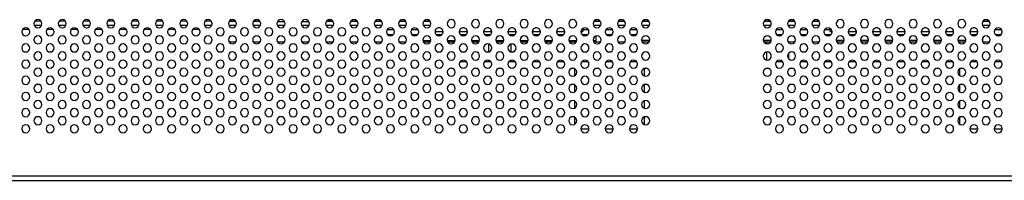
# Model space of a CAD drawing. Header units: millimetres. Extents: x 0 to 1118, y 0 to 864.
# Tile 26 of 256: x 306 to 367, y 177 to 187. Entities that reach past the tile are written whole.
import ezdxf

# ---------------------------------------------------------------- set-up
doc = ezdxf.new("R2010")
doc.units = ezdxf.units.MM

msp = doc.modelspace()

# ---------------------------------------------------------------- linework, layer by layer
at = {"color": 8, "linetype": 'Continuous', "lineweight": 25}
for p, q in [((306.7559, 187.3374), (307.1021, 187.3374)), ((308.2559, 187.3374), (308.6021, 187.3374)), ((309.7559, 187.3374), (310.1021, 187.3374)), ((311.2559, 187.3374), (311.6021, 187.3374)), ((312.7559, 187.3374), (313.1021, 187.3374)), ((314.2559, 187.3374), (314.6021, 187.3374)), ((315.7559, 187.3374), (316.1021, 187.3374)), ((317.2559, 187.3374), (317.6021, 187.3374)), ((318.7559, 187.3374), (319.1021, 187.3374)), ((320.2559, 187.3374), (320.6021, 187.3374)), ((324.8551, 187.3374), (325.1021, 187.3374)), ((326.2559, 187.3374), (326.6021, 187.3374)), ((327.7559, 187.3374), (328.1021, 187.3374)), ((329.2559, 187.3374), (329.6021, 187.3374)), ((330.7559, 187.3374), (331.1021, 187.3374)), ((341.2559, 187.3374), (341.6021, 187.3374)), ((342.7559, 187.3374), (343.1021, 187.3374)), ((344.2559, 187.3374), (344.6021, 187.3374)), ((351.7559, 187.3374), (352.1021, 187.3374)), ((353.2559, 187.3374), (353.6021, 187.3374)), ((354.7559, 187.3374), (355.1021, 187.3374)), ((365.2559, 187.3374), (365.6021, 187.3374)), ((306.3878, 186.7945), (305.9702, 186.7945)), ((307.8878, 186.7945), (307.4702, 186.7945)), ((309.3878, 186.7945), (308.9702, 186.7945)), ((310.8878, 186.7945), (310.4702, 186.7945)), ((312.3878, 186.7945), (311.9702, 186.7945)), ((313.8878, 186.7945), (313.4702, 186.7945)), ((315.3878, 186.7945), (314.9702, 186.7945)), ((316.8878, 186.7945), (316.4702, 186.7945)), ((317.6522, 187.0445), (317.6427, 187.0445)), ((319.1522, 187.0445), (318.7057, 187.0445)), ((320.6522, 187.0445), (320.2057, 187.0445)), ((322.1522, 187.0445), (321.7057, 187.0445)), ((323.6522, 187.0445), (323.2057, 187.0445)), ((325.1522, 187.0445), (324.7057, 187.0445)), ((326.6522, 187.0445), (326.2057, 187.0445)), ((328.1522, 187.0445), (327.7057, 187.0445)), ((329.6522, 187.0445), (329.2057, 187.0445)), ((331.1522, 187.0445), (330.7057, 187.0445)), ((331.7267, 186.9024), (331.6313, 186.9024)), ((333.2267, 186.9024), (333.1313, 186.9024)), ((334.7267, 186.9024), (334.6313, 186.9024)), ((336.2267, 186.9024), (336.1313, 186.9024)), ((337.7267, 186.9024), (337.6313, 186.9024)), ((339.2267, 186.9024), (339.1313, 186.9024)), ((341.6522, 187.0445), (341.2057, 187.0445)), ((343.1522, 187.0445), (342.7057, 187.0445)), ((344.6522, 187.0445), (344.2057, 187.0445)), ((352.1522, 187.0445), (351.7057, 187.0445)), ((353.6522, 187.0445), (353.2057, 187.0445)), ((355.1522, 187.0445), (354.7057, 187.0445)), ((357.2267, 186.9024), (357.1313, 186.9024)), ((358.7267, 186.9024), (358.6313, 186.9024)), ((360.2267, 186.9024), (360.1313, 186.9024)), ((361.7267, 186.9024), (361.6313, 186.9024)), ((363.2267, 186.9024), (363.1313, 186.9024)), ((364.7267, 186.9024), (364.6313, 186.9024)), ((365.6522, 187.0445), (365.2057, 187.0445))]:
    msp.add_line(p, q, dxfattribs=at)
at = {"color": 7, "linetype": 'Continuous', "lineweight": 25}
for p, q in [((319.1378, 187.2945), (318.7202, 187.2945)), ((320.6378, 187.2945), (320.2202, 187.2945)), ((321.7505, 187.2945), (321.7202, 187.2945)), ((321.7208, 187.2954), (321.7505, 187.2945)), ((321.7505, 187.2945), (322.1378, 187.2945)), ((323.2015, 187.2945), (323.2476, 187.2945)), ((323.2476, 187.2945), (323.6378, 187.2945)), ((325.1378, 187.2945), (324.7202, 187.2945)), ((326.6378, 187.2945), (326.2202, 187.2945)), ((328.1378, 187.2945), (327.7202, 187.2945)), ((329.6378, 187.2945), (329.2202, 187.2945)), ((331.1378, 187.2945), (330.7202, 187.2945)), ((341.6378, 187.2945), (341.2202, 187.2945)), ((343.1378, 187.2945), (342.7202, 187.2945)), ((344.6378, 187.2945), (344.2202, 187.2945)), ((352.1378, 187.2945), (351.7202, 187.2945)), ((353.6378, 187.2945), (353.2202, 187.2945)), ((355.1378, 187.2945), (354.7202, 187.2945)), ((365.6378, 187.2945), (365.2202, 187.2945)), ((307.1522, 187.0445), (306.7057, 187.0445)), ((308.6522, 187.0445), (308.2057, 187.0445)), ((310.1522, 187.0445), (309.7057, 187.0445)), ((311.6522, 187.0445), (311.2057, 187.0445)), ((313.1522, 187.0445), (312.7057, 187.0445)), ((314.6522, 187.0445), (314.2057, 187.0445)), ((316.1522, 187.0445), (315.7057, 187.0445)), ((317.6427, 187.0445), (317.2057, 187.0445)), ((317.6427, 187.0445), (317.6427, 187.0272)), ((328.4702, 186.7945), (328.8878, 186.7945)), ((329.9702, 186.7945), (330.3878, 186.7945)), ((331.4292, 186.6681), (331.9287, 186.6681)), ((332.9292, 186.6681), (333.4287, 186.6681)), ((334.4292, 186.6681), (334.9287, 186.6681)), ((335.9292, 186.6681), (336.4287, 186.6681)), ((337.4292, 186.6681), (337.9287, 186.6681)), ((338.9292, 186.6681), (339.4287, 186.6681)), ((340.4292, 186.6681), (340.5515, 186.6681)), ((340.5515, 186.872), (340.5515, 186.6681)), ((340.5515, 186.7945), (340.8878, 186.7945)), ((341.9702, 186.7945), (342.3878, 186.7945)), ((343.4702, 186.7945), (343.8878, 186.7945)), ((352.4702, 186.7945), (352.8878, 186.7945)), ((353.9702, 186.7945), (354.3878, 186.7945)), ((355.4702, 186.7945), (355.8065, 186.7945)), ((355.8065, 186.6681), (355.8065, 186.872)), ((355.8065, 186.6681), (355.9287, 186.6681)), ((356.9292, 186.6681), (357.4287, 186.6681)), ((358.4292, 186.6681), (358.9287, 186.6681)), ((359.9292, 186.6681), (360.4287, 186.6681)), ((361.4292, 186.6681), (361.9287, 186.6681)), ((362.9292, 186.6681), (363.4287, 186.6681)), ((364.4292, 186.6681), (364.9287, 186.6681)), ((365.9702, 186.7945), (366.3878, 186.7945)), ((318.7057, 186.0445), (319.1522, 186.0445)), ((320.2057, 186.0445), (320.6522, 186.0445)), ((321.7057, 186.0445), (322.1522, 186.0445)), ((323.2057, 186.0445), (323.6522, 186.0445)), ((324.7057, 186.0445), (325.1522, 186.0445)), ((326.2057, 186.0445), (326.6522, 186.0445)), ((327.7057, 186.0445), (328.1522, 186.0445)), ((328.489, 186.4945), (328.869, 186.4945)), ((329.2057, 186.0445), (329.6522, 186.0445)), ((329.989, 186.4945), (330.369, 186.4945)), ((330.6818, 186.1195), (331.1761, 186.1195)), ((330.7057, 186.0445), (331.1522, 186.0445)), ((331.489, 186.4945), (331.869, 186.4945)), ((332.1818, 186.1195), (332.6761, 186.1195)), ((332.2057, 186.0445), (332.6522, 186.0445)), ((332.989, 186.4945), (333.369, 186.4945)), ((333.6818, 186.1195), (334.1761, 186.1195)), ((333.7057, 186.0445), (334.1522, 186.0445)), ((334.489, 186.4945), (334.869, 186.4945)), ((334.7267, 185.9024), (334.7267, 185.4116)), ((335.1818, 186.1195), (335.6761, 186.1195)), ((335.2057, 186.0445), (335.6522, 186.0445)), ((335.989, 186.4945), (336.369, 186.4945)), ((336.6818, 186.1195), (337.1761, 186.1195)), ((336.7057, 186.0445), (337.1522, 186.0445)), ((337.489, 186.4945), (337.869, 186.4945)), ((338.1818, 186.1195), (338.6761, 186.1195)), ((338.2057, 186.0445), (338.6522, 186.0445)), ((338.989, 186.4945), (339.369, 186.4945)), ((339.6818, 186.1195), (340.1761, 186.1195)), ((339.7057, 186.0445), (340.1522, 186.0445)), ((340.489, 186.4945), (340.869, 186.4945)), ((341.1818, 186.1195), (341.3765, 186.1195)), ((341.2057, 186.0445), (341.6522, 186.0445)), ((341.3765, 186.1195), (341.3765, 186.4014)), ((341.989, 186.4945), (342.369, 186.4945)), ((342.7057, 186.0445), (343.1522, 186.0445)), ((343.489, 186.4945), (343.869, 186.4945)), ((344.6761, 186.1195), (344.1818, 186.1195)), ((344.2057, 186.0445), (344.6522, 186.0445)), ((352.1761, 186.1195), (351.6818, 186.1195)), ((351.7057, 186.0445), (352.1522, 186.0445)), ((351.874, 186.0445), (351.874, 185.9131)), ((352.489, 186.4945), (352.869, 186.4945)), ((353.2057, 186.0445), (353.6522, 186.0445)), ((353.249, 186.0445), (353.249, 185.9834)), ((353.989, 186.4945), (354.369, 186.4945)), ((354.7057, 186.0445), (355.1522, 186.0445)), ((355.489, 186.4945), (355.869, 186.4945)), ((355.5065, 186.476), (355.5065, 186.4945)), ((356.6761, 186.1195), (356.1818, 186.1195)), ((356.2057, 186.0445), (356.6522, 186.0445)), ((356.989, 186.4945), (357.369, 186.4945)), ((358.1761, 186.1195), (357.6818, 186.1195)), ((357.7057, 186.0445), (358.1522, 186.0445)), ((358.489, 186.4945), (358.869, 186.4945)), ((359.6761, 186.1195), (359.1818, 186.1195)), ((359.2057, 186.0445), (359.6522, 186.0445)), ((359.989, 186.4945), (360.369, 186.4945)), ((361.1761, 186.1195), (360.6818, 186.1195)), ((360.7057, 186.0445), (361.1522, 186.0445)), ((361.489, 186.4945), (361.869, 186.4945)), ((362.6761, 186.1195), (362.1818, 186.1195)), ((362.2057, 186.0445), (362.6522, 186.0445)), ((362.989, 186.4945), (363.369, 186.4945)), ((364.1761, 186.1195), (363.6818, 186.1195)), ((363.7057, 186.0445), (364.1522, 186.0445)), ((364.489, 186.4945), (364.869, 186.4945)), ((365.2315, 186.1195), (365.1818, 186.1195)), ((365.2057, 186.0445), (365.6522, 186.0445)), ((365.2315, 186.1195), (365.2315, 186.3102)), ((365.989, 186.4945), (366.369, 186.4945)), ((336.1017, 185.8947), (336.1017, 185.4192)), ((351.874, 185.4009), (351.874, 184.9131)), ((353.249, 185.3305), (353.249, 184.9834)), ((333.3878, 184.7945), (332.9702, 184.7945)), ((334.8878, 184.7945), (334.4702, 184.7945)), ((334.7267, 184.9024), (334.7267, 184.7945)), ((336.3878, 184.7945), (335.9702, 184.7945)), ((336.1017, 184.8947), (336.1017, 184.7945)), ((337.8878, 184.7945), (337.4702, 184.7945)), ((339.3878, 184.7945), (338.9702, 184.7945)), ((340.8878, 184.7945), (340.4702, 184.7945)), ((342.3878, 184.7945), (341.9702, 184.7945)), ((343.8878, 184.7945), (343.4702, 184.7945)), ((352.8878, 184.7945), (352.4702, 184.7945)), ((354.3878, 184.7945), (353.9702, 184.7945)), ((355.8878, 184.7945), (355.4702, 184.7945)), ((357.3878, 184.7945), (356.9702, 184.7945)), ((358.8878, 184.7945), (358.4702, 184.7945)), ((360.3878, 184.7945), (359.9702, 184.7945)), ((361.8878, 184.7945), (361.4702, 184.7945)), ((363.3878, 184.7945), (362.9702, 184.7945)), ((364.8878, 184.7945), (364.4702, 184.7945)), ((366.3878, 184.7945), (365.9702, 184.7945)), ((332.409, 184.4062), (332.409, 184.3945)), ((332.507, 184.3945), (332.409, 184.3945)), ((334.007, 184.3945), (333.8509, 184.3945)), ((335.507, 184.3945), (335.3509, 184.3945)), ((337.007, 184.3945), (336.8509, 184.3945)), ((338.507, 184.3945), (338.3509, 184.3945)), ((340.007, 184.3945), (339.8509, 184.3945)), ((340.0318, 184.3848), (340.0318, 183.9291)), ((341.507, 184.3945), (341.3509, 184.3945)), ((343.007, 184.3945), (342.8509, 184.3945)), ((344.3414, 184.3911), (344.3414, 183.9228)), ((344.507, 184.3945), (344.3509, 184.3945)), ((352.007, 184.3945), (351.8509, 184.3945)), ((353.507, 184.3945), (353.3509, 184.3945)), ((355.007, 184.3945), (354.8509, 184.3945)), ((356.507, 184.3945), (356.3509, 184.3945)), ((358.007, 184.3945), (357.8509, 184.3945)), ((359.507, 184.3945), (359.3509, 184.3945)), ((361.007, 184.3945), (360.8509, 184.3945)), ((362.507, 184.3945), (362.3509, 184.3945)), ((363.7987, 184.3703), (363.7987, 183.9436)), ((364.007, 184.3945), (363.8509, 184.3945)), ((365.507, 184.3945), (365.3509, 184.3945)), ((340.0318, 183.3848), (340.0318, 182.9291)), ((344.3414, 183.3911), (344.3414, 182.9228)), ((363.7987, 183.3703), (363.7987, 182.9436)), ((340.0318, 182.3848), (340.0318, 181.9291)), ((344.3414, 182.3911), (344.3414, 181.9228)), ((363.7987, 182.3703), (363.7987, 181.9436)), ((340.0318, 181.3848), (340.0318, 180.9291)), ((344.3414, 181.3911), (344.3414, 180.9228)), ((363.7987, 181.3703), (363.7987, 180.9436)), ((340.9287, 180.6445), (340.4293, 180.6445)), ((342.4287, 180.6445), (341.9293, 180.6445)), ((343.9287, 180.6445), (343.4293, 180.6445)), ((363.4287, 180.6445), (363.3691, 180.6445)), ((364.9287, 180.6445), (364.4293, 180.6445)), ((366.4287, 180.6445), (365.9293, 180.6445)), ((426.429, 177.7195), (269.929, 177.7195)), ((269.929, 177.4695), (426.429, 177.4695))]:
    msp.add_line(p, q, dxfattribs=at)
for centre, radius, start, end in [((306.929, 187.157), 0.25, 0, 180), ((306.929, 187.157), 0.25, 180, 0), ((308.429, 187.157), 0.25, 0, 180), ((308.429, 187.157), 0.25, 180, 0), ((309.929, 187.157), 0.25, 0, 180), ((309.929, 187.157), 0.25, 180, 0), ((311.429, 187.157), 0.25, 0, 180), ((311.429, 187.157), 0.25, 180, 0), ((312.929, 187.157), 0.25, 0, 180), ((312.929, 187.157), 0.25, 180, 0), ((314.429, 187.157), 0.25, 0, 180), ((314.429, 187.157), 0.25, 180, 0), ((315.929, 187.157), 0.25, 0, 180), ((315.929, 187.157), 0.25, 180, 0), ((317.429, 187.157), 0.25, 0, 180), ((317.429, 187.157), 0.25, 180, 0), ((317.9624, 187.0484), 0.3198, 153.375262, 180.695428), ((318.929, 187.157), 0.25, 0, 180), ((318.929, 187.157), 0.25, 180, 0), ((320.429, 187.157), 0.25, 0, 180), ((320.429, 187.157), 0.25, 180, 0), ((321.929, 187.157), 0.25, 0, 180), ((321.929, 187.157), 0.25, 180, 0), ((323.429, 187.157), 0.25, 0, 180), ((323.429, 187.157), 0.25, 180, 0), ((324.929, 187.157), 0.25, 0, 180), ((324.929, 187.157), 0.25, 180, 0), ((324.6524, 187.7945), 0.5, 278.185867, 308.715112), ((326.429, 187.157), 0.25, 0, 180), ((326.429, 187.157), 0.25, 180, 0), ((327.929, 187.157), 0.25, 0, 180), ((327.929, 187.157), 0.25, 180, 0), ((329.429, 187.157), 0.25, 0, 180), ((329.429, 187.157), 0.25, 180, 0), ((330.929, 187.157), 0.25, 0, 180), ((330.929, 187.157), 0.25, 180, 0), ((332.429, 187.157), 0.25, 0, 180), ((332.429, 187.157), 0.25, 180, 0), ((333.929, 187.157), 0.25, 0, 180), ((333.929, 187.157), 0.25, 180, 0), ((335.429, 187.157), 0.25, 0, 180), ((335.429, 187.157), 0.25, 180, 0), ((336.929, 187.157), 0.25, 0, 180), ((336.929, 187.157), 0.25, 180, 0), ((338.429, 187.157), 0.25, 0, 180), ((338.429, 187.157), 0.25, 180, 0), ((339.929, 187.157), 0.25, 0, 180), ((339.929, 187.157), 0.25, 180, 0), ((341.429, 187.157), 0.25, 0, 180), ((341.429, 187.157), 0.25, 180, 0), ((342.929, 187.157), 0.25, 0, 180), ((342.929, 187.157), 0.25, 180, 0), ((344.429, 187.157), 0.25, 0, 180), ((344.429, 187.157), 0.25, 180, 0), ((351.929, 187.157), 0.25, 0, 180), ((351.929, 187.157), 0.25, 180, 0), ((353.429, 187.157), 0.25, 0, 180), ((353.429, 187.157), 0.25, 180, 0), ((354.929, 187.157), 0.25, 0, 180), ((354.929, 187.157), 0.25, 180, 0), ((356.429, 187.157), 0.25, 0, 180), ((356.429, 187.157), 0.25, 180, 0), ((357.929, 187.157), 0.25, 0, 180), ((357.929, 187.157), 0.25, 180, 0), ((359.429, 187.157), 0.25, 0, 180), ((359.429, 187.157), 0.25, 180, 0), ((360.929, 187.157), 0.25, 0, 180), ((360.929, 187.157), 0.25, 180, 0), ((362.429, 187.157), 0.25, 0, 180), ((362.429, 187.157), 0.25, 180, 0), ((363.929, 187.157), 0.25, 0, 180), ((363.929, 187.157), 0.25, 180, 0), ((365.429, 187.157), 0.25, 0, 180), ((365.429, 187.157), 0.25, 180, 0), ((306.179, 186.657), 0.25, 0, 180), ((306.179, 186.657), 0.25, 180, 0), ((307.679, 186.657), 0.25, 0, 180), ((307.679, 186.657), 0.25, 180, 0), ((309.179, 186.657), 0.25, 0, 180), ((309.179, 186.657), 0.25, 180, 0), ((310.679, 186.657), 0.25, 0, 180), ((310.679, 186.657), 0.25, 180, 0), ((312.179, 186.657), 0.25, 0, 180), ((312.179, 186.657), 0.25, 180, 0), ((313.679, 186.657), 0.25, 0, 180), ((313.679, 186.657), 0.25, 180, 0), ((315.179, 186.657), 0.25, 0, 180), ((315.179, 186.657), 0.25, 180, 0), ((316.679, 186.657), 0.25, 0, 180), ((316.679, 186.657), 0.25, 180, 0), ((318.179, 186.657), 0.25, 0, 180), ((318.179, 186.657), 0.25, 180, 0), ((319.679, 186.657), 0.25, 0, 180), ((319.679, 186.657), 0.25, 180, 0), ((321.179, 186.657), 0.25, 0, 180), ((321.179, 186.657), 0.25, 180, 0), ((322.679, 186.657), 0.25, 0, 180), ((322.679, 186.657), 0.25, 180, 0), ((324.179, 186.657), 0.25, 0, 180), ((324.179, 186.657), 0.25, 180, 0), ((325.679, 186.657), 0.25, 0, 180), ((325.679, 186.657), 0.25, 180, 0), ((327.179, 186.657), 0.25, 0, 180), ((327.179, 186.657), 0.25, 180, 0), ((328.679, 186.657), 0.25, 0, 180), ((328.679, 186.657), 0.25, 180, 0), ((330.179, 186.657), 0.25, 0, 180), ((330.179, 186.657), 0.25, 180, 0), ((331.679, 186.657), 0.25, 0, 180), ((331.679, 186.657), 0.25, 180, 0), ((333.179, 186.657), 0.25, 0, 180), ((333.179, 186.657), 0.25, 180, 0), ((334.679, 186.657), 0.25, 0, 180), ((334.679, 186.657), 0.25, 180, 0), ((336.179, 186.657), 0.25, 0, 180), ((336.179, 186.657), 0.25, 180, 0), ((337.679, 186.657), 0.25, 0, 180), ((337.679, 186.657), 0.25, 180, 0), ((339.179, 186.657), 0.25, 0, 180), ((339.179, 186.657), 0.25, 180, 0), ((340.679, 186.657), 0.25, 0, 180), ((340.679, 186.657), 0.25, 180, 0), ((342.179, 186.657), 0.25, 0, 180), ((342.179, 186.657), 0.25, 180, 0), ((343.679, 186.657), 0.25, 0, 180), ((343.679, 186.657), 0.25, 180, 0), ((352.679, 186.657), 0.25, 0, 180), ((352.679, 186.657), 0.25, 180, 0), ((354.179, 186.657), 0.25, 0, 180), ((354.179, 186.657), 0.25, 180, 0), ((355.679, 186.657), 0.25, 0, 180), ((355.679, 186.657), 0.25, 180, 0), ((357.179, 186.657), 0.25, 0, 180), ((357.179, 186.657), 0.25, 180, 0), ((358.679, 186.657), 0.25, 0, 180), ((358.679, 186.657), 0.25, 180, 0), ((360.179, 186.657), 0.25, 0, 180), ((360.179, 186.657), 0.25, 180, 0), ((361.679, 186.657), 0.25, 0, 180), ((361.679, 186.657), 0.25, 180, 0), ((363.179, 186.657), 0.25, 0, 180), ((363.179, 186.657), 0.25, 180, 0), ((364.679, 186.657), 0.25, 0, 180), ((364.679, 186.657), 0.25, 180, 0), ((366.179, 186.657), 0.25, 0, 180), ((366.179, 186.657), 0.25, 180, 0), ((306.179, 185.657), 0.25, 0, 180), ((306.929, 186.157), 0.25, 0, 180), ((306.929, 186.157), 0.25, 180, 0), ((307.679, 185.657), 0.25, 0, 180), ((308.429, 186.157), 0.25, 0, 180), ((308.429, 186.157), 0.25, 180, 0), ((309.179, 185.657), 0.25, 0, 180), ((309.929, 186.157), 0.25, 0, 180), ((309.929, 186.157), 0.25, 180, 0), ((310.679, 185.657), 0.25, 0, 180), ((311.429, 186.157), 0.25, 0, 180), ((311.429, 186.157), 0.25, 180, 0), ((312.179, 185.657), 0.25, 0, 180), ((312.929, 186.157), 0.25, 0, 180), ((312.929, 186.157), 0.25, 180, 0), ((313.679, 185.657), 0.25, 0, 180), ((314.429, 186.157), 0.25, 0, 180), ((314.429, 186.157), 0.25, 180, 0), ((315.179, 185.657), 0.25, 0, 180), ((315.929, 186.157), 0.25, 0, 180), ((315.929, 186.157), 0.25, 180, 0), ((316.679, 185.657), 0.25, 0, 180), ((317.429, 186.157), 0.25, 0, 180), ((317.429, 186.157), 0.25, 180, 0), ((318.179, 185.657), 0.25, 0, 180), ((318.929, 186.157), 0.25, 0, 180), ((318.929, 186.157), 0.25, 180, 0), ((319.679, 185.657), 0.25, 0, 180), ((320.429, 186.157), 0.25, 0, 180), ((320.429, 186.157), 0.25, 180, 0), ((321.179, 185.657), 0.25, 0, 180), ((321.929, 186.157), 0.25, 0, 180), ((321.929, 186.157), 0.25, 180, 0), ((322.679, 185.657), 0.25, 0, 180), ((323.429, 186.157), 0.25, 0, 180), ((323.429, 186.157), 0.25, 180, 0), ((324.179, 185.657), 0.25, 0, 180), ((324.929, 186.157), 0.25, 0, 180), ((324.929, 186.157), 0.25, 180, 0), ((325.679, 185.657), 0.25, 0, 180), ((326.429, 186.157), 0.25, 0, 180), ((326.429, 186.157), 0.25, 180, 0), ((327.179, 185.657), 0.25, 0, 180), ((327.929, 186.157), 0.25, 0, 180), ((327.929, 186.157), 0.25, 180, 0), ((328.679, 185.657), 0.25, 0, 180), ((329.429, 186.157), 0.25, 0, 180), ((329.429, 186.157), 0.25, 180, 0), ((330.179, 185.657), 0.25, 0, 180), ((330.929, 186.157), 0.25, 0, 180), ((330.929, 186.157), 0.25, 180, 0), ((331.679, 185.657), 0.25, 0, 180), ((332.429, 186.157), 0.25, 0, 180), ((332.429, 186.157), 0.25, 180, 0), ((333.179, 185.657), 0.25, 0, 180), ((333.929, 186.157), 0.25, 0, 180), ((333.929, 186.157), 0.25, 180, 0), ((334.679, 185.657), 0.25, 0, 180), ((335.429, 186.157), 0.25, 0, 180), ((335.429, 186.157), 0.25, 180, 0), ((336.179, 185.657), 0.25, 0, 180), ((336.929, 186.157), 0.25, 0, 180), ((336.929, 186.157), 0.25, 180, 0), ((337.679, 185.657), 0.25, 0, 180), ((338.429, 186.157), 0.25, 0, 180), ((338.429, 186.157), 0.25, 180, 0), ((339.179, 185.657), 0.25, 0, 180), ((339.929, 186.157), 0.25, 0, 180), ((339.929, 186.157), 0.25, 180, 0), ((340.679, 185.657), 0.25, 0, 180), ((341.429, 186.157), 0.25, 0, 180), ((341.429, 186.157), 0.25, 180, 0), ((342.179, 185.657), 0.25, 0, 180), ((342.929, 186.157), 0.25, 0, 180), ((342.929, 186.157), 0.25, 180, 0), ((343.679, 185.657), 0.25, 0, 180), ((344.429, 186.157), 0.25, 0, 180), ((344.429, 186.157), 0.25, 180, 0), ((351.929, 186.157), 0.25, 0, 180), ((351.929, 186.157), 0.25, 180, 0), ((352.679, 185.657), 0.25, 0, 180), ((353.429, 186.157), 0.25, 0, 180), ((353.429, 186.157), 0.25, 180, 0), ((354.179, 185.657), 0.25, 0, 180), ((354.929, 186.157), 0.25, 0, 180), ((354.929, 186.157), 0.25, 180, 0), ((355.679, 185.657), 0.25, 0, 180), ((356.429, 186.157), 0.25, 0, 180), ((356.429, 186.157), 0.25, 180, 0), ((357.179, 185.657), 0.25, 0, 180), ((357.929, 186.157), 0.25, 0, 180), ((357.929, 186.157), 0.25, 180, 0), ((358.679, 185.657), 0.25, 0, 180), ((359.429, 186.157), 0.25, 0, 180), ((359.429, 186.157), 0.25, 180, 0), ((360.179, 185.657), 0.25, 0, 180), ((360.929, 186.157), 0.25, 0, 180), ((360.929, 186.157), 0.25, 180, 0), ((361.679, 185.657), 0.25, 0, 180), ((362.429, 186.157), 0.25, 0, 180), ((362.429, 186.157), 0.25, 180, 0), ((363.179, 185.657), 0.25, 0, 180), ((363.929, 186.157), 0.25, 0, 180), ((363.929, 186.157), 0.25, 180, 0), ((364.679, 185.657), 0.25, 0, 180), ((365.429, 186.157), 0.25, 0, 180), ((365.429, 186.157), 0.25, 180, 0), ((366.179, 185.657), 0.25, 0, 180), ((306.179, 185.657), 0.25, 180, 0), ((306.929, 185.157), 0.25, 0, 180), ((307.679, 185.657), 0.25, 180, 0), ((308.429, 185.157), 0.25, 0, 180), ((309.179, 185.657), 0.25, 180, 0), ((309.929, 185.157), 0.25, 0, 180), ((310.679, 185.657), 0.25, 180, 0), ((311.429, 185.157), 0.25, 0, 180), ((312.179, 185.657), 0.25, 180, 0), ((312.929, 185.157), 0.25, 0, 180), ((313.679, 185.657), 0.25, 180, 0), ((314.429, 185.157), 0.25, 0, 180), ((315.179, 185.657), 0.25, 180, 0), ((315.929, 185.157), 0.25, 0, 180), ((316.679, 185.657), 0.25, 180, 0), ((317.429, 185.157), 0.25, 0, 180), ((318.179, 185.657), 0.25, 180, 0), ((318.929, 185.157), 0.25, 0, 180), ((319.679, 185.657), 0.25, 180, 0), ((320.429, 185.157), 0.25, 0, 180), ((321.179, 185.657), 0.25, 180, 0), ((321.929, 185.157), 0.25, 0, 180), ((322.679, 185.657), 0.25, 180, 0), ((323.429, 185.157), 0.25, 0, 180), ((324.179, 185.657), 0.25, 180, 0), ((324.929, 185.157), 0.25, 0, 180), ((325.679, 185.657), 0.25, 180, 0), ((326.429, 185.157), 0.25, 0, 180), ((327.179, 185.657), 0.25, 180, 0), ((327.929, 185.157), 0.25, 0, 180), ((328.679, 185.657), 0.25, 180, 0), ((329.429, 185.157), 0.25, 0, 180), ((330.179, 185.657), 0.25, 180, 0), ((330.929, 185.157), 0.25, 0, 180), ((331.679, 185.657), 0.25, 180, 0), ((332.429, 185.157), 0.25, 0, 180), ((333.179, 185.657), 0.25, 180, 0), ((333.929, 185.157), 0.25, 0, 180), ((334.679, 185.657), 0.25, 180, 0), ((335.429, 185.157), 0.25, 0, 180), ((336.179, 185.657), 0.25, 180, 0), ((336.929, 185.157), 0.25, 0, 180), ((337.679, 185.657), 0.25, 180, 0), ((338.429, 185.157), 0.25, 0, 180), ((339.179, 185.657), 0.25, 180, 0), ((339.929, 185.157), 0.25, 0, 180), ((340.679, 185.657), 0.25, 180, 0), ((341.429, 185.157), 0.25, 0, 180), ((342.179, 185.657), 0.25, 180, 0), ((342.929, 185.157), 0.25, 0, 180), ((343.679, 185.657), 0.25, 180, 0), ((344.429, 185.157), 0.25, 0, 180), ((351.929, 185.157), 0.25, 0, 180), ((352.679, 185.657), 0.25, 180, 0), ((353.429, 185.157), 0.25, 0, 180), ((354.179, 185.657), 0.25, 180, 0), ((354.929, 185.157), 0.25, 0, 180), ((355.679, 185.657), 0.25, 180, 0), ((356.429, 185.157), 0.25, 0, 180), ((357.179, 185.657), 0.25, 180, 0), ((357.929, 185.157), 0.25, 0, 180), ((358.679, 185.657), 0.25, 180, 0), ((359.429, 185.157), 0.25, 0, 180), ((360.179, 185.657), 0.25, 180, 0), ((360.929, 185.157), 0.25, 0, 180), ((361.679, 185.657), 0.25, 180, 0), ((362.429, 185.157), 0.25, 0, 180), ((363.179, 185.657), 0.25, 180, 0), ((363.929, 185.157), 0.25, 0, 180), ((364.679, 185.657), 0.25, 180, 0), ((365.429, 185.157), 0.25, 0, 180), ((366.179, 185.657), 0.25, 180, 0), ((306.179, 184.657), 0.25, 0, 180), ((306.929, 185.157), 0.25, 180, 0), ((307.679, 184.657), 0.25, 0, 180), ((308.429, 185.157), 0.25, 180, 0), ((309.179, 184.657), 0.25, 0, 180), ((309.929, 185.157), 0.25, 180, 0), ((310.679, 184.657), 0.25, 0, 180), ((311.429, 185.157), 0.25, 180, 0), ((312.179, 184.657), 0.25, 0, 180), ((312.929, 185.157), 0.25, 180, 0), ((313.679, 184.657), 0.25, 0, 180), ((314.429, 185.157), 0.25, 180, 0), ((315.179, 184.657), 0.25, 0, 180), ((315.929, 185.157), 0.25, 180, 0), ((316.679, 184.657), 0.25, 0, 180), ((317.429, 185.157), 0.25, 180, 0), ((318.179, 184.657), 0.25, 0, 180), ((318.929, 185.157), 0.25, 180, 0), ((319.679, 184.657), 0.25, 0, 180), ((320.429, 185.157), 0.25, 180, 0), ((321.179, 184.657), 0.25, 0, 180), ((321.929, 185.157), 0.25, 180, 0), ((322.679, 184.657), 0.25, 0, 180), ((323.429, 185.157), 0.25, 180, 0), ((324.179, 184.657), 0.25, 0, 180), ((324.929, 185.157), 0.25, 180, 0), ((325.679, 184.657), 0.25, 0, 180), ((326.429, 185.157), 0.25, 180, 0), ((327.179, 184.657), 0.25, 0, 180), ((327.929, 185.157), 0.25, 180, 0), ((328.679, 184.657), 0.25, 0, 180), ((329.429, 185.157), 0.25, 180, 0), ((330.179, 184.657), 0.25, 0, 180), ((330.929, 185.157), 0.25, 180, 0), ((331.679, 184.657), 0.25, 0, 180), ((332.429, 185.157), 0.25, 180, 0), ((333.179, 184.657), 0.25, 0, 180), ((333.929, 185.157), 0.25, 180, 0), ((334.679, 184.657), 0.25, 0, 180), ((335.429, 185.157), 0.25, 180, 0), ((336.179, 184.657), 0.25, 0, 180), ((336.929, 185.157), 0.25, 180, 0), ((337.679, 184.657), 0.25, 0, 180), ((338.429, 185.157), 0.25, 180, 0), ((339.179, 184.657), 0.25, 0, 180), ((339.929, 185.157), 0.25, 180, 0), ((340.679, 184.657), 0.25, 0, 180), ((341.429, 185.157), 0.25, 180, 0), ((342.179, 184.657), 0.25, 0, 180), ((342.929, 185.157), 0.25, 180, 0), ((343.679, 184.657), 0.25, 0, 180), ((344.429, 185.157), 0.25, 180, 0), ((351.929, 185.157), 0.25, 180, 0), ((352.679, 184.657), 0.25, 0, 180), ((353.429, 185.157), 0.25, 180, 0), ((354.179, 184.657), 0.25, 0, 180), ((354.929, 185.157), 0.25, 180, 0), ((355.679, 184.657), 0.25, 0, 180), ((356.429, 185.157), 0.25, 180, 0), ((357.179, 184.657), 0.25, 0, 180), ((357.929, 185.157), 0.25, 180, 0), ((358.679, 184.657), 0.25, 0, 180), ((359.429, 185.157), 0.25, 180, 0), ((360.179, 184.657), 0.25, 0, 180), ((360.929, 185.157), 0.25, 180, 0), ((361.679, 184.657), 0.25, 0, 180), ((362.429, 185.157), 0.25, 180, 0), ((363.179, 184.657), 0.25, 0, 180), ((363.929, 185.157), 0.25, 180, 0), ((364.679, 184.657), 0.25, 0, 180), ((365.429, 185.157), 0.25, 180, 0), ((366.179, 184.657), 0.25, 0, 180), ((306.179, 184.657), 0.25, 180, 0), ((306.929, 184.157), 0.25, 0, 180), ((306.929, 184.157), 0.25, 180, 0), ((307.679, 184.657), 0.25, 180, 0), ((308.429, 184.157), 0.25, 0, 180), ((308.429, 184.157), 0.25, 180, 0), ((309.179, 184.657), 0.25, 180, 0), ((309.929, 184.157), 0.25, 0, 180), ((309.929, 184.157), 0.25, 180, 0), ((310.679, 184.657), 0.25, 180, 0), ((311.429, 184.157), 0.25, 0, 180), ((311.429, 184.157), 0.25, 180, 0), ((312.179, 184.657), 0.25, 180, 0), ((312.929, 184.157), 0.25, 0, 180), ((312.929, 184.157), 0.25, 180, 0), ((313.679, 184.657), 0.25, 180, 0), ((314.429, 184.157), 0.25, 0, 180), ((314.429, 184.157), 0.25, 180, 0), ((315.179, 184.657), 0.25, 180, 0), ((315.929, 184.157), 0.25, 0, 180), ((315.929, 184.157), 0.25, 180, 0), ((316.679, 184.657), 0.25, 180, 0), ((317.429, 184.157), 0.25, 0, 180), ((317.429, 184.157), 0.25, 180, 0), ((318.179, 184.657), 0.25, 180, 0), ((318.929, 184.157), 0.25, 0, 180), ((318.929, 184.157), 0.25, 180, 0), ((319.679, 184.657), 0.25, 180, 0), ((320.429, 184.157), 0.25, 0, 180), ((320.429, 184.157), 0.25, 180, 0), ((321.179, 184.657), 0.25, 180, 0), ((321.929, 184.157), 0.25, 0, 180), ((321.929, 184.157), 0.25, 180, 0), ((322.679, 184.657), 0.25, 180, 0), ((323.429, 184.157), 0.25, 0, 180), ((323.429, 184.157), 0.25, 180, 0), ((324.179, 184.657), 0.25, 180, 0), ((324.929, 184.157), 0.25, 0, 180), ((324.929, 184.157), 0.25, 180, 0), ((325.679, 184.657), 0.25, 180, 0), ((326.429, 184.157), 0.25, 0, 180), ((326.429, 184.157), 0.25, 180, 0), ((327.179, 184.657), 0.25, 180, 0), ((327.929, 184.157), 0.25, 0, 180), ((327.929, 184.157), 0.25, 180, 0), ((328.679, 184.657), 0.25, 180, 0), ((329.429, 184.157), 0.25, 0, 180), ((329.429, 184.157), 0.25, 180, 0), ((330.179, 184.657), 0.25, 180, 0), ((330.929, 184.157), 0.25, 0, 180), ((330.929, 184.157), 0.25, 180, 0), ((331.679, 184.657), 0.25, 180, 0), ((332.429, 184.157), 0.25, 0, 180), ((332.429, 184.157), 0.25, 180, 0), ((333.179, 184.657), 0.25, 180, 0), ((333.929, 184.157), 0.25, 0, 180), ((333.929, 184.157), 0.25, 180, 0), ((334.679, 184.657), 0.25, 180, 0), ((335.429, 184.157), 0.25, 0, 180), ((335.429, 184.157), 0.25, 180, 0), ((336.179, 184.657), 0.25, 180, 0), ((336.929, 184.157), 0.25, 0, 180), ((336.929, 184.157), 0.25, 180, 0), ((337.679, 184.657), 0.25, 180, 0), ((338.429, 184.157), 0.25, 0, 180), ((338.429, 184.157), 0.25, 180, 0), ((339.179, 184.657), 0.25, 180, 0), ((339.929, 184.157), 0.25, 0, 180), ((339.929, 184.157), 0.25, 180, 0), ((340.679, 184.657), 0.25, 180, 0), ((341.429, 184.157), 0.25, 0, 180), ((341.429, 184.157), 0.25, 180, 0), ((342.179, 184.657), 0.25, 180, 0), ((342.929, 184.157), 0.25, 0, 180), ((342.929, 184.157), 0.25, 180, 0), ((343.679, 184.657), 0.25, 180, 0), ((344.429, 184.157), 0.25, 0, 180), ((344.429, 184.157), 0.25, 180, 0), ((351.929, 184.157), 0.25, 0, 180), ((351.929, 184.157), 0.25, 180, 0), ((352.679, 184.657), 0.25, 180, 0), ((353.429, 184.157), 0.25, 0, 180), ((353.429, 184.157), 0.25, 180, 0), ((354.179, 184.657), 0.25, 180, 0), ((354.929, 184.157), 0.25, 0, 180), ((354.929, 184.157), 0.25, 180, 0), ((355.679, 184.657), 0.25, 180, 0), ((356.429, 184.157), 0.25, 0, 180), ((356.429, 184.157), 0.25, 180, 0), ((357.179, 184.657), 0.25, 180, 0), ((357.929, 184.157), 0.25, 0, 180), ((357.929, 184.157), 0.25, 180, 0), ((358.679, 184.657), 0.25, 180, 0), ((359.429, 184.157), 0.25, 0, 180), ((359.429, 184.157), 0.25, 180, 0), ((360.179, 184.657), 0.25, 180, 0), ((360.929, 184.157), 0.25, 0, 180), ((360.929, 184.157), 0.25, 180, 0), ((361.679, 184.657), 0.25, 180, 0), ((362.429, 184.157), 0.25, 0, 180), ((362.429, 184.157), 0.25, 180, 0), ((363.179, 184.657), 0.25, 180, 0), ((363.929, 184.157), 0.25, 0, 180), ((363.929, 184.157), 0.25, 180, 0), ((364.679, 184.657), 0.25, 180, 0), ((365.429, 184.157), 0.25, 0, 180), ((365.429, 184.157), 0.25, 180, 0), ((366.179, 184.657), 0.25, 180, 0), ((306.179, 183.657), 0.25, 0, 180), ((306.179, 183.657), 0.25, 180, 0), ((307.679, 183.657), 0.25, 0, 180), ((307.679, 183.657), 0.25, 180, 0), ((309.179, 183.657), 0.25, 0, 180), ((309.179, 183.657), 0.25, 180, 0), ((310.679, 183.657), 0.25, 0, 180), ((310.679, 183.657), 0.25, 180, 0), ((312.179, 183.657), 0.25, 0, 180), ((312.179, 183.657), 0.25, 180, 0), ((313.679, 183.657), 0.25, 0, 180), ((313.679, 183.657), 0.25, 180, 0), ((315.179, 183.657), 0.25, 0, 180), ((315.179, 183.657), 0.25, 180, 0), ((316.679, 183.657), 0.25, 0, 180), ((316.679, 183.657), 0.25, 180, 0), ((318.179, 183.657), 0.25, 0, 180), ((318.179, 183.657), 0.25, 180, 0), ((319.679, 183.657), 0.25, 0, 180), ((319.679, 183.657), 0.25, 180, 0), ((321.179, 183.657), 0.25, 0, 180), ((321.179, 183.657), 0.25, 180, 0), ((322.679, 183.657), 0.25, 0, 180), ((322.679, 183.657), 0.25, 180, 0), ((324.179, 183.657), 0.25, 0, 180), ((324.179, 183.657), 0.25, 180, 0), ((325.679, 183.657), 0.25, 0, 180), ((325.679, 183.657), 0.25, 180, 0), ((327.179, 183.657), 0.25, 0, 180), ((327.179, 183.657), 0.25, 180, 0), ((328.679, 183.657), 0.25, 0, 180), ((328.679, 183.657), 0.25, 180, 0), ((330.179, 183.657), 0.25, 0, 180), ((330.179, 183.657), 0.25, 180, 0), ((331.679, 183.657), 0.25, 0, 180), ((331.679, 183.657), 0.25, 180, 0), ((333.179, 183.657), 0.25, 0, 180), ((333.179, 183.657), 0.25, 180, 0), ((334.679, 183.657), 0.25, 0, 180), ((334.679, 183.657), 0.25, 180, 0), ((336.179, 183.657), 0.25, 0, 180), ((336.179, 183.657), 0.25, 180, 0), ((337.679, 183.657), 0.25, 0, 180), ((337.679, 183.657), 0.25, 180, 0), ((339.179, 183.657), 0.25, 0, 180), ((339.179, 183.657), 0.25, 180, 0), ((340.679, 183.657), 0.25, 0, 180), ((340.679, 183.657), 0.25, 180, 0), ((342.179, 183.657), 0.25, 0, 180), ((342.179, 183.657), 0.25, 180, 0), ((343.679, 183.657), 0.25, 0, 180), ((343.679, 183.657), 0.25, 180, 0), ((352.679, 183.657), 0.25, 0, 180), ((352.679, 183.657), 0.25, 180, 0), ((354.179, 183.657), 0.25, 0, 180), ((354.179, 183.657), 0.25, 180, 0), ((355.679, 183.657), 0.25, 0, 180), ((355.679, 183.657), 0.25, 180, 0), ((357.179, 183.657), 0.25, 0, 180), ((357.179, 183.657), 0.25, 180, 0), ((358.679, 183.657), 0.25, 0, 180), ((358.679, 183.657), 0.25, 180, 0), ((360.179, 183.657), 0.25, 0, 180), ((360.179, 183.657), 0.25, 180, 0), ((361.679, 183.657), 0.25, 0, 180), ((361.679, 183.657), 0.25, 180, 0), ((363.179, 183.657), 0.25, 0, 180), ((363.179, 183.657), 0.25, 180, 0), ((364.679, 183.657), 0.25, 0, 180), ((364.679, 183.657), 0.25, 180, 0), ((366.179, 183.657), 0.25, 0, 180), ((366.179, 183.657), 0.25, 180, 0), ((306.179, 182.657), 0.25, 0, 180), ((306.929, 183.157), 0.25, 0, 180), ((306.929, 183.157), 0.25, 180, 0), ((307.679, 182.657), 0.25, 0, 180), ((308.429, 183.157), 0.25, 0, 180), ((308.429, 183.157), 0.25, 180, 0), ((309.179, 182.657), 0.25, 0, 180), ((309.929, 183.157), 0.25, 0, 180), ((309.929, 183.157), 0.25, 180, 0), ((310.679, 182.657), 0.25, 0, 180), ((311.429, 183.157), 0.25, 0, 180), ((311.429, 183.157), 0.25, 180, 0), ((312.179, 182.657), 0.25, 0, 180), ((312.929, 183.157), 0.25, 0, 180), ((312.929, 183.157), 0.25, 180, 0), ((313.679, 182.657), 0.25, 0, 180), ((314.429, 183.157), 0.25, 0, 180), ((314.429, 183.157), 0.25, 180, 0), ((315.179, 182.657), 0.25, 0, 180), ((315.929, 183.157), 0.25, 0, 180), ((315.929, 183.157), 0.25, 180, 0), ((316.679, 182.657), 0.25, 0, 180), ((317.429, 183.157), 0.25, 0, 180), ((317.429, 183.157), 0.25, 180, 0), ((318.179, 182.657), 0.25, 0, 180), ((318.929, 183.157), 0.25, 0, 180), ((318.929, 183.157), 0.25, 180, 0), ((319.679, 182.657), 0.25, 0, 180), ((320.429, 183.157), 0.25, 0, 180), ((320.429, 183.157), 0.25, 180, 0), ((321.179, 182.657), 0.25, 0, 180), ((321.929, 183.157), 0.25, 0, 180), ((321.929, 183.157), 0.25, 180, 0), ((322.679, 182.657), 0.25, 0, 180), ((323.429, 183.157), 0.25, 0, 180), ((323.429, 183.157), 0.25, 180, 0), ((324.179, 182.657), 0.25, 0, 180), ((324.929, 183.157), 0.25, 0, 180), ((324.929, 183.157), 0.25, 180, 0), ((325.679, 182.657), 0.25, 0, 180), ((326.429, 183.157), 0.25, 0, 180), ((326.429, 183.157), 0.25, 180, 0), ((327.179, 182.657), 0.25, 0, 180), ((327.929, 183.157), 0.25, 0, 180), ((327.929, 183.157), 0.25, 180, 0), ((328.679, 182.657), 0.25, 0, 180), ((329.429, 183.157), 0.25, 0, 180), ((329.429, 183.157), 0.25, 180, 0), ((330.179, 182.657), 0.25, 0, 180), ((330.929, 183.157), 0.25, 0, 180), ((330.929, 183.157), 0.25, 180, 0), ((331.679, 182.657), 0.25, 0, 180), ((332.429, 183.157), 0.25, 0, 180), ((332.429, 183.157), 0.25, 180, 0), ((333.179, 182.657), 0.25, 0, 180), ((333.929, 183.157), 0.25, 0, 180), ((333.929, 183.157), 0.25, 180, 0), ((334.679, 182.657), 0.25, 0, 180), ((335.429, 183.157), 0.25, 0, 180), ((335.429, 183.157), 0.25, 180, 0), ((336.179, 182.657), 0.25, 0, 180), ((336.929, 183.157), 0.25, 0, 180), ((336.929, 183.157), 0.25, 180, 0), ((337.679, 182.657), 0.25, 0, 180), ((338.429, 183.157), 0.25, 0, 180), ((338.429, 183.157), 0.25, 180, 0), ((339.179, 182.657), 0.25, 0, 180), ((339.929, 183.157), 0.25, 0, 180), ((339.929, 183.157), 0.25, 180, 0), ((340.679, 182.657), 0.25, 0, 180), ((341.429, 183.157), 0.25, 0, 180), ((341.429, 183.157), 0.25, 180, 0), ((342.179, 182.657), 0.25, 0, 180), ((342.929, 183.157), 0.25, 0, 180), ((342.929, 183.157), 0.25, 180, 0), ((343.679, 182.657), 0.25, 0, 180), ((344.429, 183.157), 0.25, 0, 180), ((344.429, 183.157), 0.25, 180, 0), ((351.929, 183.157), 0.25, 0, 180), ((351.929, 183.157), 0.25, 180, 0), ((352.679, 182.657), 0.25, 0, 180), ((353.429, 183.157), 0.25, 0, 180), ((353.429, 183.157), 0.25, 180, 0), ((354.179, 182.657), 0.25, 0, 180), ((354.929, 183.157), 0.25, 0, 180), ((354.929, 183.157), 0.25, 180, 0), ((355.679, 182.657), 0.25, 0, 180), ((356.429, 183.157), 0.25, 0, 180), ((356.429, 183.157), 0.25, 180, 0), ((357.179, 182.657), 0.25, 0, 180), ((357.929, 183.157), 0.25, 0, 180), ((357.929, 183.157), 0.25, 180, 0), ((358.679, 182.657), 0.25, 0, 180), ((359.429, 183.157), 0.25, 0, 180), ((359.429, 183.157), 0.25, 180, 0), ((360.179, 182.657), 0.25, 0, 180), ((360.929, 183.157), 0.25, 0, 180), ((360.929, 183.157), 0.25, 180, 0), ((361.679, 182.657), 0.25, 0, 180), ((362.429, 183.157), 0.25, 0, 180), ((362.429, 183.157), 0.25, 180, 0), ((363.179, 182.657), 0.25, 0, 180), ((363.929, 183.157), 0.25, 0, 180), ((363.929, 183.157), 0.25, 180, 0), ((364.679, 182.657), 0.25, 0, 180), ((365.429, 183.157), 0.25, 0, 180), ((365.429, 183.157), 0.25, 180, 0), ((366.179, 182.657), 0.25, 0, 180), ((306.179, 182.657), 0.25, 180, 0), ((306.929, 182.157), 0.25, 0, 180), ((307.679, 182.657), 0.25, 180, 0), ((308.429, 182.157), 0.25, 0, 180), ((309.179, 182.657), 0.25, 180, 0), ((309.929, 182.157), 0.25, 0, 180), ((310.679, 182.657), 0.25, 180, 0), ((311.429, 182.157), 0.25, 0, 180), ((312.179, 182.657), 0.25, 180, 0), ((312.929, 182.157), 0.25, 0, 180), ((313.679, 182.657), 0.25, 180, 0), ((314.429, 182.157), 0.25, 0, 180), ((315.179, 182.657), 0.25, 180, 0), ((315.929, 182.157), 0.25, 0, 180), ((316.679, 182.657), 0.25, 180, 0), ((317.429, 182.157), 0.25, 0, 180), ((318.179, 182.657), 0.25, 180, 0), ((318.929, 182.157), 0.25, 0, 180), ((319.679, 182.657), 0.25, 180, 0), ((320.429, 182.157), 0.25, 0, 180), ((321.179, 182.657), 0.25, 180, 0), ((321.929, 182.157), 0.25, 0, 180), ((322.679, 182.657), 0.25, 180, 0), ((323.429, 182.157), 0.25, 0, 180), ((324.179, 182.657), 0.25, 180, 0), ((324.929, 182.157), 0.25, 0, 180), ((325.679, 182.657), 0.25, 180, 0), ((326.429, 182.157), 0.25, 0, 180), ((327.179, 182.657), 0.25, 180, 0), ((327.929, 182.157), 0.25, 0, 180), ((328.679, 182.657), 0.25, 180, 0), ((329.429, 182.157), 0.25, 0, 180), ((330.179, 182.657), 0.25, 180, 0), ((330.929, 182.157), 0.25, 0, 180), ((331.679, 182.657), 0.25, 180, 0), ((332.429, 182.157), 0.25, 0, 180), ((333.179, 182.657), 0.25, 180, 0), ((333.929, 182.157), 0.25, 0, 180), ((334.679, 182.657), 0.25, 180, 0), ((335.429, 182.157), 0.25, 0, 180), ((336.179, 182.657), 0.25, 180, 0), ((336.929, 182.157), 0.25, 0, 180), ((337.679, 182.657), 0.25, 180, 0), ((338.429, 182.157), 0.25, 0, 180), ((339.179, 182.657), 0.25, 180, 0), ((339.929, 182.157), 0.25, 0, 180), ((340.679, 182.657), 0.25, 180, 0), ((341.429, 182.157), 0.25, 0, 180), ((342.179, 182.657), 0.25, 180, 0), ((342.929, 182.157), 0.25, 0, 180), ((343.679, 182.657), 0.25, 180, 0), ((344.429, 182.157), 0.25, 0, 180), ((351.929, 182.157), 0.25, 0, 180), ((352.679, 182.657), 0.25, 180, 0), ((353.429, 182.157), 0.25, 0, 180), ((354.179, 182.657), 0.25, 180, 0), ((354.929, 182.157), 0.25, 0, 180), ((355.679, 182.657), 0.25, 180, 0), ((356.429, 182.157), 0.25, 0, 180), ((357.179, 182.657), 0.25, 180, 0), ((357.929, 182.157), 0.25, 0, 180), ((358.679, 182.657), 0.25, 180, 0), ((359.429, 182.157), 0.25, 0, 180), ((360.179, 182.657), 0.25, 180, 0), ((360.929, 182.157), 0.25, 0, 180), ((361.679, 182.657), 0.25, 180, 0), ((362.429, 182.157), 0.25, 0, 180), ((363.179, 182.657), 0.25, 180, 0), ((363.929, 182.157), 0.25, 0, 180), ((364.679, 182.657), 0.25, 180, 0), ((365.429, 182.157), 0.25, 0, 180), ((366.179, 182.657), 0.25, 180, 0), ((306.179, 181.657), 0.25, 0, 180), ((306.179, 181.657), 0.25, 180, 0), ((306.929, 182.157), 0.25, 180, 0), ((307.679, 181.657), 0.25, 0, 180), ((307.679, 181.657), 0.25, 180, 0), ((308.429, 182.157), 0.25, 180, 0), ((309.179, 181.657), 0.25, 0, 180), ((309.179, 181.657), 0.25, 180, 0), ((309.929, 182.157), 0.25, 180, 0), ((310.679, 181.657), 0.25, 0, 180), ((310.679, 181.657), 0.25, 180, 0), ((311.429, 182.157), 0.25, 180, 0), ((312.179, 181.657), 0.25, 0, 180), ((312.179, 181.657), 0.25, 180, 0), ((312.929, 182.157), 0.25, 180, 0), ((313.679, 181.657), 0.25, 0, 180), ((313.679, 181.657), 0.25, 180, 0), ((314.429, 182.157), 0.25, 180, 0), ((315.179, 181.657), 0.25, 0, 180), ((315.179, 181.657), 0.25, 180, 0), ((315.929, 182.157), 0.25, 180, 0), ((316.679, 181.657), 0.25, 0, 180), ((316.679, 181.657), 0.25, 180, 0), ((317.429, 182.157), 0.25, 180, 0), ((318.179, 181.657), 0.25, 0, 180), ((318.179, 181.657), 0.25, 180, 0), ((318.929, 182.157), 0.25, 180, 0), ((319.679, 181.657), 0.25, 0, 180), ((319.679, 181.657), 0.25, 180, 0), ((320.429, 182.157), 0.25, 180, 0), ((321.179, 181.657), 0.25, 0, 180), ((321.179, 181.657), 0.25, 180, 0), ((321.929, 182.157), 0.25, 180, 0), ((322.679, 181.657), 0.25, 0, 180), ((322.679, 181.657), 0.25, 180, 0), ((323.429, 182.157), 0.25, 180, 0), ((324.179, 181.657), 0.25, 0, 180), ((324.179, 181.657), 0.25, 180, 0), ((324.929, 182.157), 0.25, 180, 0), ((325.679, 181.657), 0.25, 0, 180), ((325.679, 181.657), 0.25, 180, 0), ((326.429, 182.157), 0.25, 180, 0), ((327.179, 181.657), 0.25, 0, 180), ((327.179, 181.657), 0.25, 180, 0), ((327.929, 182.157), 0.25, 180, 0), ((328.679, 181.657), 0.25, 0, 180), ((328.679, 181.657), 0.25, 180, 0), ((329.429, 182.157), 0.25, 180, 0), ((330.179, 181.657), 0.25, 0, 180), ((330.179, 181.657), 0.25, 180, 0), ((330.929, 182.157), 0.25, 180, 0), ((331.679, 181.657), 0.25, 0, 180), ((331.679, 181.657), 0.25, 180, 0), ((332.429, 182.157), 0.25, 180, 0), ((333.179, 181.657), 0.25, 0, 180), ((333.179, 181.657), 0.25, 180, 0), ((333.929, 182.157), 0.25, 180, 0), ((334.679, 181.657), 0.25, 0, 180), ((334.679, 181.657), 0.25, 180, 0), ((335.429, 182.157), 0.25, 180, 0), ((336.179, 181.657), 0.25, 0, 180), ((336.179, 181.657), 0.25, 180, 0), ((336.929, 182.157), 0.25, 180, 0), ((337.679, 181.657), 0.25, 0, 180), ((337.679, 181.657), 0.25, 180, 0), ((338.429, 182.157), 0.25, 180, 0), ((339.179, 181.657), 0.25, 0, 180), ((339.179, 181.657), 0.25, 180, 0), ((339.929, 182.157), 0.25, 180, 0), ((340.679, 181.657), 0.25, 0, 180), ((340.679, 181.657), 0.25, 180, 0), ((341.429, 182.157), 0.25, 180, 0), ((342.179, 181.657), 0.25, 0, 180), ((342.179, 181.657), 0.25, 180, 0), ((342.929, 182.157), 0.25, 180, 0), ((343.679, 181.657), 0.25, 0, 180), ((343.679, 181.657), 0.25, 180, 0), ((344.429, 182.157), 0.25, 180, 0), ((351.929, 182.157), 0.25, 180, 0), ((352.679, 181.657), 0.25, 0, 180), ((352.679, 181.657), 0.25, 180, 0), ((353.429, 182.157), 0.25, 180, 0), ((354.179, 181.657), 0.25, 0, 180), ((354.179, 181.657), 0.25, 180, 0), ((354.929, 182.157), 0.25, 180, 0), ((355.679, 181.657), 0.25, 0, 180), ((355.679, 181.657), 0.25, 180, 0), ((356.429, 182.157), 0.25, 180, 0), ((357.179, 181.657), 0.25, 0, 180), ((357.179, 181.657), 0.25, 180, 0), ((357.929, 182.157), 0.25, 180, 0), ((358.679, 181.657), 0.25, 0, 180), ((358.679, 181.657), 0.25, 180, 0), ((359.429, 182.157), 0.25, 180, 0), ((360.179, 181.657), 0.25, 0, 180), ((360.179, 181.657), 0.25, 180, 0), ((360.929, 182.157), 0.25, 180, 0), ((361.679, 181.657), 0.25, 0, 180), ((361.679, 181.657), 0.25, 180, 0), ((362.429, 182.157), 0.25, 180, 0), ((363.179, 181.657), 0.25, 0, 180), ((363.179, 181.657), 0.25, 180, 0), ((363.929, 182.157), 0.25, 180, 0), ((364.679, 181.657), 0.25, 0, 180), ((364.679, 181.657), 0.25, 180, 0), ((365.429, 182.157), 0.25, 180, 0), ((366.179, 181.657), 0.25, 0, 180), ((366.179, 181.657), 0.25, 180, 0), ((306.929, 181.157), 0.25, 0, 180), ((306.929, 181.157), 0.25, 180, 0), ((308.429, 181.157), 0.25, 0, 180), ((308.429, 181.157), 0.25, 180, 0), ((309.929, 181.157), 0.25, 0, 180), ((309.929, 181.157), 0.25, 180, 0), ((311.429, 181.157), 0.25, 0, 180), ((311.429, 181.157), 0.25, 180, 0), ((312.929, 181.157), 0.25, 0, 180), ((312.929, 181.157), 0.25, 180, 0), ((314.429, 181.157), 0.25, 0, 180), ((314.429, 181.157), 0.25, 180, 0), ((315.929, 181.157), 0.25, 0, 180), ((315.929, 181.157), 0.25, 180, 0), ((317.429, 181.157), 0.25, 0, 180), ((317.429, 181.157), 0.25, 180, 0), ((318.929, 181.157), 0.25, 0, 180), ((318.929, 181.157), 0.25, 180, 0), ((320.429, 181.157), 0.25, 0, 180), ((320.429, 181.157), 0.25, 180, 0), ((321.929, 181.157), 0.25, 0, 180), ((321.929, 181.157), 0.25, 180, 0), ((323.429, 181.157), 0.25, 0, 180), ((323.429, 181.157), 0.25, 180, 0), ((324.929, 181.157), 0.25, 0, 180), ((324.929, 181.157), 0.25, 180, 0), ((326.429, 181.157), 0.25, 0, 180), ((326.429, 181.157), 0.25, 180, 0), ((327.929, 181.157), 0.25, 0, 180), ((327.929, 181.157), 0.25, 180, 0), ((329.429, 181.157), 0.25, 0, 180), ((329.429, 181.157), 0.25, 180, 0), ((330.929, 181.157), 0.25, 0, 180), ((330.929, 181.157), 0.25, 180, 0), ((332.429, 181.157), 0.25, 0, 180), ((332.429, 181.157), 0.25, 180, 0), ((333.929, 181.157), 0.25, 0, 180), ((333.929, 181.157), 0.25, 180, 0), ((335.429, 181.157), 0.25, 0, 180), ((335.429, 181.157), 0.25, 180, 0), ((336.929, 181.157), 0.25, 0, 180), ((336.929, 181.157), 0.25, 180, 0), ((338.429, 181.157), 0.25, 0, 180), ((338.429, 181.157), 0.25, 180, 0), ((339.929, 181.157), 0.25, 0, 180), ((339.929, 181.157), 0.25, 180, 0), ((341.429, 181.157), 0.25, 0, 180), ((341.429, 181.157), 0.25, 180, 0), ((342.929, 181.157), 0.25, 0, 180), ((342.929, 181.157), 0.25, 180, 0), ((344.429, 181.157), 0.25, 0, 180), ((344.429, 181.157), 0.25, 180, 0), ((351.929, 181.157), 0.25, 0, 180), ((351.929, 181.157), 0.25, 180, 0), ((353.429, 181.157), 0.25, 0, 180), ((353.429, 181.157), 0.25, 180, 0), ((354.929, 181.157), 0.25, 0, 180), ((354.929, 181.157), 0.25, 180, 0), ((356.429, 181.157), 0.25, 0, 180), ((356.429, 181.157), 0.25, 180, 0), ((357.929, 181.157), 0.25, 0, 180), ((357.929, 181.157), 0.25, 180, 0), ((359.429, 181.157), 0.25, 0, 180), ((359.429, 181.157), 0.25, 180, 0), ((360.929, 181.157), 0.25, 0, 180), ((360.929, 181.157), 0.25, 180, 0), ((362.429, 181.157), 0.25, 0, 180), ((362.429, 181.157), 0.25, 180, 0), ((363.929, 181.157), 0.25, 0, 180), ((363.929, 181.157), 0.25, 180, 0), ((365.429, 181.157), 0.25, 0, 180), ((365.429, 181.157), 0.25, 180, 0), ((306.179, 180.657), 0.25, 0, 180), ((306.179, 180.657), 0.25, 180, 0), ((307.679, 180.657), 0.25, 0, 180), ((307.679, 180.657), 0.25, 180, 0), ((309.179, 180.657), 0.25, 0, 180), ((309.179, 180.657), 0.25, 180, 0), ((310.679, 180.657), 0.25, 0, 180), ((310.679, 180.657), 0.25, 180, 0), ((312.179, 180.657), 0.25, 0, 180), ((312.179, 180.657), 0.25, 180, 0), ((313.679, 180.657), 0.25, 0, 180), ((313.679, 180.657), 0.25, 180, 0), ((315.179, 180.657), 0.25, 0, 180), ((315.179, 180.657), 0.25, 180, 0), ((316.679, 180.657), 0.25, 0, 180), ((316.679, 180.657), 0.25, 180, 0), ((318.179, 180.657), 0.25, 0, 180), ((318.179, 180.657), 0.25, 180, 0), ((319.679, 180.657), 0.25, 0, 180), ((319.679, 180.657), 0.25, 180, 0), ((321.179, 180.657), 0.25, 0, 180), ((321.179, 180.657), 0.25, 180, 0), ((322.679, 180.657), 0.25, 0, 180), ((322.679, 180.657), 0.25, 180, 0), ((324.179, 180.657), 0.25, 0, 180), ((324.179, 180.657), 0.25, 180, 0), ((325.679, 180.657), 0.25, 0, 180), ((325.679, 180.657), 0.25, 180, 0), ((327.179, 180.657), 0.25, 0, 180), ((327.179, 180.657), 0.25, 180, 0), ((328.679, 180.657), 0.25, 0, 180), ((328.679, 180.657), 0.25, 180, 0), ((330.179, 180.657), 0.25, 0, 180), ((330.179, 180.657), 0.25, 180, 0), ((331.679, 180.657), 0.25, 0, 180), ((331.679, 180.657), 0.25, 180, 0), ((333.179, 180.657), 0.25, 0, 180), ((333.179, 180.657), 0.25, 180, 0), ((334.679, 180.657), 0.25, 0, 180), ((334.679, 180.657), 0.25, 180, 0), ((336.179, 180.657), 0.25, 0, 180), ((336.179, 180.657), 0.25, 180, 0), ((337.679, 180.657), 0.25, 0, 180), ((337.679, 180.657), 0.25, 180, 0), ((339.179, 180.657), 0.25, 0, 180), ((339.179, 180.657), 0.25, 180, 0), ((340.679, 180.657), 0.25, 0, 180), ((340.679, 180.657), 0.25, 180, 0), ((342.179, 180.657), 0.25, 0, 180), ((342.179, 180.657), 0.25, 180, 0), ((343.679, 180.657), 0.25, 0, 180), ((343.679, 180.657), 0.25, 180, 0), ((352.679, 180.657), 0.25, 0, 180), ((352.679, 180.657), 0.25, 180, 0), ((354.179, 180.657), 0.25, 0, 180), ((354.179, 180.657), 0.25, 180, 0), ((355.679, 180.657), 0.25, 0, 180), ((355.679, 180.657), 0.25, 180, 0), ((357.179, 180.657), 0.25, 0, 180), ((357.179, 180.657), 0.25, 180, 0), ((358.679, 180.657), 0.25, 0, 180), ((358.679, 180.657), 0.25, 180, 0), ((360.179, 180.657), 0.25, 0, 180), ((360.179, 180.657), 0.25, 180, 0), ((361.679, 180.657), 0.25, 0, 180), ((361.679, 180.657), 0.25, 180, 0), ((363.179, 180.657), 0.25, 0, 180), ((363.179, 180.657), 0.25, 180, 0), ((364.679, 180.657), 0.25, 0, 180), ((364.679, 180.657), 0.25, 180, 0), ((366.179, 180.657), 0.25, 0, 180), ((366.179, 180.657), 0.25, 180, 0)]:
    msp.add_arc(centre, radius, start, end, dxfattribs=at)

doc.saveas('drawing.dxf')
